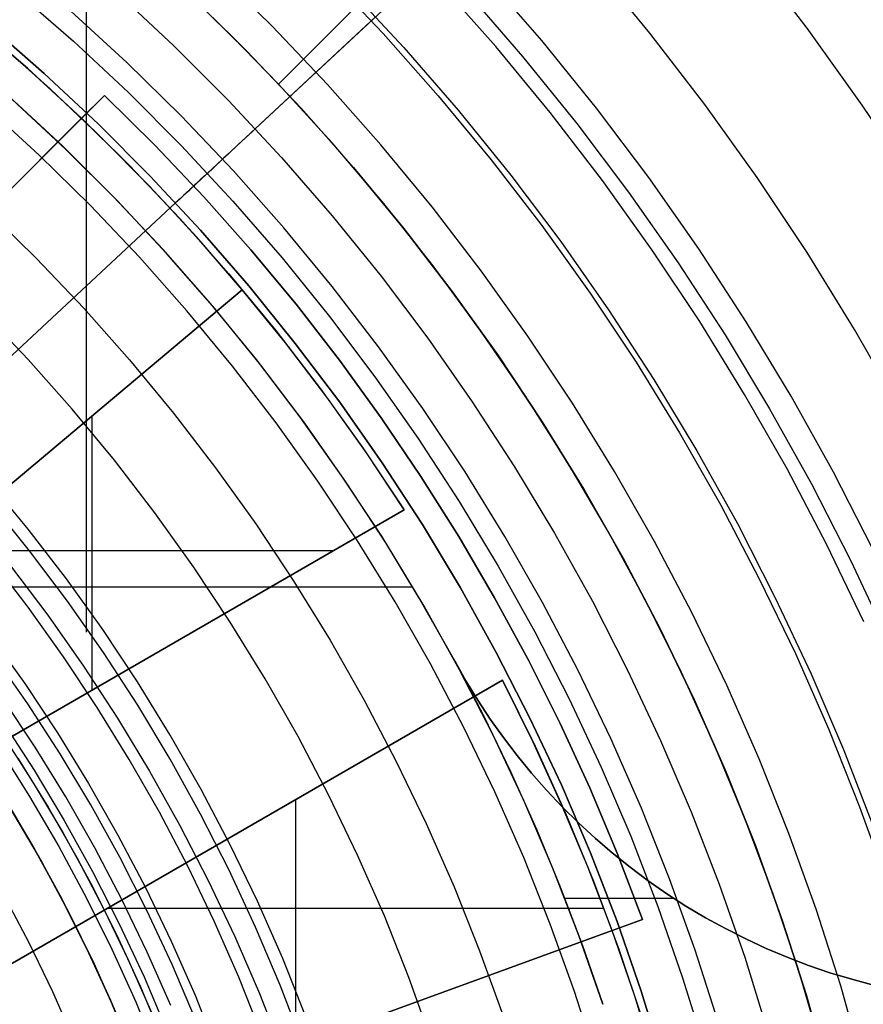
# Model space of a CAD drawing. Header units: millimetres. Extents: x 8926 to 10090, y -5004 to -3986.
# Tile 217 of 256: x 9528 to 9541, y -4344 to -4328. Entities that reach past the tile are written whole.
import ezdxf

# ---------------------------------------------------------------- set-up
doc = ezdxf.new("R2010")
doc.units = ezdxf.units.MM
for name, color, linetype in [('1', 7, 'Continuous'), ('COLOR EXT', 7, 'Continuous'), ('luz', 7, 'Continuous'), ('PLASTICO NEGRO', 7, 'Continuous')]:
    doc.layers.add(name, color=color, linetype=linetype)
doc.layers.add('BLANCO METALICO', color=7, linetype='Continuous', true_color=0xededed)

msp = doc.modelspace()

# ---------------------------------------------------------------- linework, layer by layer
at = {"layer": '1', "color": 250, "true_color": 0x111111}
for p, q in [((9529.32, -4316.852, 98.631), (9529.32, -4337.828, 98.631)), ((9528.457, -4336.589, 98.631), (9527.853, -4335.844, 98.631)), ((9529.034, -4337.355, 98.631), (9528.457, -4336.589, 98.631)), ((9528.167, -4336.815, 45.792), (9528.736, -4337.572, 45.792)), ((9529.584, -4338.141, 98.631), (9529.034, -4337.355, 98.631)), ((9528.736, -4337.572, 45.792), (9529.279, -4338.347, 45.792)), ((9528.427, -4338.921, 46.044), (9527.905, -4338.175, 46.044)), ((9530.106, -4338.945, 98.631), (9529.584, -4338.141, 98.631)), ((9529.279, -4338.347, 45.792), (9529.796, -4339.14, 45.792)), ((9528.923, -4339.684, 46.044), (9528.427, -4338.921, 46.044)), ((9530.6, -4339.767, 98.631), (9530.106, -4338.945, 98.631)), ((9529.796, -4339.14, 45.792), (9530.286, -4339.95, 45.792)), ((9528.038, -4339.184, 98.19), (9528.524, -4339.933, 98.19)), ((9529.392, -4340.465, 46.044), (9528.923, -4339.684, 46.044)), ((9531.065, -4340.606, 98.631), (9530.6, -4339.767, 98.631)), ((9528.524, -4339.933, 98.19), (9528.985, -4340.7, 98.19)), ((9530.286, -4339.95, 45.792), (9530.748, -4340.776, 45.792)), ((9529.833, -4341.261, 46.044), (9529.392, -4340.465, 46.044)), ((9531.5, -4341.461, 98.631), (9531.065, -4340.606, 98.631)), ((9528.985, -4340.7, 98.19), (9529.418, -4341.482, 98.19)), ((9530.748, -4340.776, 45.792), (9531.182, -4341.618, 45.792)), ((9530.246, -4342.072, 46.044), (9529.833, -4341.261, 46.044)), ((9529.418, -4341.482, 98.19), (9529.824, -4342.278, 98.19)), ((9531.905, -4342.33, 98.631), (9531.5, -4341.461, 98.631)), ((9531.182, -4341.618, 45.792), (9531.588, -4342.473, 45.792)), ((9530.631, -4342.897, 46.044), (9530.246, -4342.072, 46.044)), ((9529.824, -4342.278, 98.19), (9530.202, -4343.088, 98.19)), ((9532.28, -4343.213, 98.631), (9531.905, -4342.33, 98.631)), ((9531.588, -4342.473, 45.792), (9531.964, -4343.342, 45.792)), ((9530.987, -4343.735, 46.044), (9530.631, -4342.897, 46.044)), ((9530.202, -4343.088, 98.19), (9530.551, -4343.911, 98.19)), ((9532.624, -4344.108, 98.631), (9532.28, -4343.213, 98.631)), ((9531.964, -4343.342, 45.792), (9532.31, -4344.223, 45.792))]:
    msp.add_line(p, q, dxfattribs=at)
at = {"layer": 'BLANCO METALICO'}
for p, q in [((9528.957, -4330.412, 236.532), (9528.149, -4329.664, 236.532)), ((9529.006, -4330.46, 242.532), (9528.192, -4329.703, 242.532)), ((9529.739, -4331.189, 236.532), (9528.957, -4330.412, 236.532)), ((9529.793, -4331.245, 242.532), (9529.006, -4330.46, 242.532)), ((9530.494, -4331.991, 236.532), (9529.739, -4331.189, 236.532)), ((9530.552, -4332.056, 242.532), (9529.793, -4331.245, 242.532)), ((9531.22, -4332.82, 236.532), (9530.494, -4331.991, 236.532)), ((9531.282, -4332.894, 242.532), (9530.552, -4332.056, 242.532)), ((9531.918, -4333.672, 236.532), (9531.22, -4332.82, 236.532)), ((9531.983, -4333.756, 242.532), (9531.282, -4332.894, 242.532)), ((9532.586, -4334.549, 236.532), (9531.918, -4333.672, 236.532)), ((9532.654, -4334.642, 242.532), (9531.983, -4333.756, 242.532)), ((9533.223, -4335.447, 236.532), (9532.586, -4334.549, 236.532)), ((9533.293, -4335.551, 242.532), (9532.654, -4334.642, 242.532)), ((9533.829, -4336.367, 236.532), (9533.223, -4335.447, 236.532)), ((9533.901, -4336.482, 242.532), (9533.293, -4335.551, 242.532)), ((9534.403, -4337.308, 236.532), (9533.829, -4336.367, 236.532)), ((9534.476, -4337.433, 242.532), (9533.901, -4336.482, 242.532)), ((9525.704, -4337.14, 242.532), (9534.304, -4337.14, 242.532)), ((9534.944, -4338.267, 236.532), (9534.403, -4337.308, 236.532)), ((9535.017, -4338.404, 242.532), (9534.476, -4337.433, 242.532)), ((9535.115, -4338.569, 239.532), (9534.944, -4338.267, 239.532)), ((9534.944, -4338.267, 239.532), (9534.944, -4338.267, 242.032)), ((9534.944, -4338.267, 242.032), (9535.115, -4338.569, 242.032)), ((9534.944, -4338.267, 236.532), (9534.944, -4338.267, 239.532)), ((9534.944, -4338.267, 242.032), (9535.385, -4339.111, 242.032)), ((9535.114, -4338.569, 236.532), (9534.944, -4338.267, 236.532)), ((9535.115, -4338.569, 240.782), (9534.944, -4338.267, 240.782)), ((9534.944, -4338.267, 238.032), (9535.115, -4338.569, 238.032)), ((9535.524, -4339.392, 242.532), (9535.017, -4338.404, 242.532)), ((9535.295, -4338.865, 236.532), (9535.114, -4338.569, 236.532)), ((9535.295, -4338.865, 239.532), (9535.115, -4338.569, 239.532)), ((9535.115, -4338.569, 242.032), (9535.295, -4338.865, 242.032)), ((9535.295, -4338.865, 240.782), (9535.115, -4338.569, 240.782)), ((9535.115, -4338.569, 238.032), (9535.295, -4338.865, 238.032)), ((9535.486, -4339.154, 239.532), (9535.295, -4338.865, 239.532)), ((9535.295, -4338.865, 242.032), (9535.486, -4339.154, 242.032)), ((9535.486, -4339.154, 236.532), (9535.295, -4338.865, 236.532)), ((9535.486, -4339.154, 240.782), (9535.295, -4338.865, 240.782)), ((9535.295, -4338.865, 238.032), (9535.486, -4339.154, 238.032)), ((9535.385, -4339.111, 242.032), (9535.801, -4339.967, 242.032)), ((9535.687, -4339.437, 239.532), (9535.486, -4339.154, 239.532)), ((9535.486, -4339.154, 242.032), (9535.687, -4339.437, 242.032)), ((9535.687, -4339.437, 236.532), (9535.486, -4339.154, 236.532)), ((9535.687, -4339.437, 240.782), (9535.486, -4339.154, 240.782)), ((9535.486, -4339.154, 238.032), (9535.687, -4339.437, 238.032)), ((9528.038, -4339.384, 219.116), (9528.513, -4340.125, 219.116)), ((9535.997, -4340.398, 242.532), (9535.524, -4339.392, 242.532)), ((9535.897, -4339.712, 239.532), (9535.687, -4339.437, 239.532)), ((9535.687, -4339.437, 242.032), (9535.897, -4339.712, 242.032)), ((9535.897, -4339.712, 236.532), (9535.687, -4339.437, 236.532)), ((9535.897, -4339.712, 240.782), (9535.687, -4339.437, 240.782)), ((9535.687, -4339.437, 238.032), (9535.897, -4339.712, 238.032)), ((9527.984, -4339.589, 247.363), (9528.456, -4340.335, 247.363)), ((9536.117, -4339.98, 239.532), (9535.897, -4339.712, 239.532)), ((9535.897, -4339.712, 242.032), (9536.117, -4339.98, 242.032)), ((9536.117, -4339.98, 236.532), (9535.897, -4339.712, 236.532)), ((9536.117, -4339.98, 240.782), (9535.897, -4339.712, 240.782)), ((9535.897, -4339.712, 238.032), (9536.117, -4339.98, 238.032)), ((9535.801, -4339.967, 242.032), (9536.19, -4340.836, 242.032)), ((9536.346, -4340.24, 239.532), (9536.117, -4339.98, 239.532)), ((9536.117, -4339.98, 242.032), (9536.346, -4340.24, 242.032)), ((9536.346, -4340.241, 236.532), (9536.117, -4339.98, 236.532)), ((9536.346, -4340.24, 240.782), (9536.117, -4339.98, 240.782)), ((9536.117, -4339.98, 238.032), (9536.346, -4340.24, 238.032)), ((9528.513, -4340.125, 219.116), (9528.962, -4340.883, 219.116)), ((9528.456, -4340.335, 247.363), (9528.902, -4341.097, 247.363)), ((9536.584, -4340.493, 239.532), (9536.346, -4340.24, 239.532)), ((9536.346, -4340.24, 242.032), (9536.584, -4340.493, 242.032)), ((9536.584, -4340.493, 240.782), (9536.346, -4340.24, 240.782)), ((9536.346, -4340.24, 238.032), (9536.584, -4340.493, 238.032)), ((9536.584, -4340.493, 236.532), (9536.346, -4340.241, 236.532)), ((9528.527, -4341.13, 219.916), (9528.087, -4340.388, 219.916)), ((9528.087, -4340.388, 219.616), (9528.527, -4341.13, 219.616)), ((9528.591, -4341.242, 251.51), (9528.151, -4340.491, 251.51)), ((9536.435, -4341.42, 242.532), (9535.997, -4340.398, 242.532)), ((9536.83, -4340.736, 239.532), (9536.584, -4340.493, 239.532)), ((9536.584, -4340.493, 242.032), (9536.83, -4340.736, 242.032)), ((9536.83, -4340.736, 236.532), (9536.584, -4340.493, 236.532)), ((9536.83, -4340.736, 240.782), (9536.584, -4340.493, 240.782)), ((9536.584, -4340.493, 238.032), (9536.83, -4340.736, 238.032)), ((9528.218, -4340.602, 242.532), (9528.65, -4341.348, 242.532)), ((9537.085, -4340.971, 239.532), (9536.83, -4340.736, 239.532)), ((9536.83, -4340.736, 242.032), (9537.085, -4340.971, 242.032)), ((9537.085, -4340.971, 236.532), (9536.83, -4340.736, 236.532)), ((9537.085, -4340.971, 240.782), (9536.83, -4340.736, 240.782)), ((9536.83, -4340.736, 238.032), (9537.085, -4340.971, 238.032)), ((9528.962, -4340.883, 219.116), (9529.384, -4341.655, 219.116)), ((9536.19, -4340.836, 242.032), (9536.554, -4341.716, 242.032)), ((9537.347, -4341.197, 239.532), (9537.085, -4340.971, 239.532)), ((9537.085, -4340.971, 242.032), (9537.347, -4341.197, 242.032)), ((9537.348, -4341.197, 236.532), (9537.085, -4340.971, 236.532)), ((9537.347, -4341.197, 240.782), (9537.085, -4340.971, 240.782)), ((9537.085, -4340.971, 238.032), (9537.348, -4341.197, 238.032)), ((9528.941, -4341.887, 219.916), (9528.527, -4341.13, 219.916)), ((9528.527, -4341.13, 219.616), (9528.941, -4341.887, 219.616)), ((9528.902, -4341.097, 247.363), (9529.32, -4341.875, 247.363)), ((9529.005, -4342.008, 251.51), (9528.591, -4341.242, 251.51)), ((9537.618, -4341.414, 239.532), (9537.347, -4341.197, 239.532)), ((9537.347, -4341.197, 242.032), (9537.618, -4341.414, 242.032)), ((9537.618, -4341.414, 240.782), (9537.347, -4341.197, 240.782)), ((9537.618, -4341.414, 236.532), (9537.348, -4341.197, 236.532)), ((9537.348, -4341.197, 238.032), (9537.618, -4341.414, 238.032)), ((9528.65, -4341.348, 242.532), (9529.055, -4342.107, 242.532)), ((9536.837, -4342.456, 242.532), (9536.435, -4341.42, 242.532)), ((9537.896, -4341.621, 239.532), (9537.618, -4341.414, 239.532)), ((9537.618, -4341.414, 242.032), (9537.896, -4341.621, 242.032)), ((9537.896, -4341.622, 236.532), (9537.618, -4341.414, 236.532)), ((9537.896, -4341.621, 240.782), (9537.618, -4341.414, 240.782)), ((9537.618, -4341.414, 238.032), (9537.896, -4341.621, 238.032)), ((9529.384, -4341.655, 219.116), (9529.78, -4342.441, 219.116)), ((9536.554, -4341.716, 242.032), (9536.892, -4342.606, 242.032)), ((9538.18, -4341.819, 239.532), (9537.896, -4341.621, 239.532)), ((9537.896, -4341.621, 242.032), (9538.18, -4341.819, 242.032)), ((9538.18, -4341.819, 240.782), (9537.896, -4341.621, 240.782)), ((9537.896, -4341.621, 238.032), (9538.18, -4341.819, 238.032)), ((9538.18, -4341.819, 236.532), (9537.896, -4341.622, 236.532)), ((9529.32, -4341.875, 247.363), (9529.712, -4342.666, 247.363)), ((9538.472, -4342.007, 239.532), (9538.18, -4341.819, 239.532)), ((9538.18, -4341.819, 242.032), (9538.472, -4342.007, 242.032)), ((9538.472, -4342.007, 236.532), (9538.18, -4341.819, 236.532)), ((9538.472, -4342.007, 240.782), (9538.18, -4341.819, 240.782)), ((9538.18, -4341.819, 238.032), (9538.472, -4342.007, 238.032)), ((9529.329, -4342.658, 219.916), (9528.941, -4341.887, 219.916)), ((9528.941, -4341.887, 219.616), (9529.329, -4342.658, 219.616)), ((9529.391, -4342.788, 251.51), (9529.005, -4342.008, 251.51)), ((9536.621, -4341.886, 242.032), (9538.282, -4341.886, 242.032)), ((9538.769, -4342.184, 239.532), (9538.472, -4342.007, 239.532)), ((9538.472, -4342.007, 242.032), (9538.769, -4342.184, 242.032)), ((9538.77, -4342.184, 236.532), (9538.472, -4342.007, 236.532)), ((9538.769, -4342.184, 240.782), (9538.472, -4342.007, 240.782)), ((9538.472, -4342.007, 238.032), (9538.77, -4342.184, 238.032)), ((9529.055, -4342.107, 242.532), (9529.435, -4342.88, 242.532)), ((9538.62, -4342.097, 239.532), (9538.62, -4342.097, 242.032)), ((9538.62, -4342.097, 239.532), (9538.62, -4342.097, 236.532)), ((9539.073, -4342.351, 239.532), (9538.769, -4342.184, 239.532)), ((9538.769, -4342.184, 242.032), (9539.073, -4342.351, 242.032)), ((9539.073, -4342.351, 240.782), (9538.769, -4342.184, 240.782)), ((9539.073, -4342.351, 236.532), (9538.77, -4342.184, 236.532)), ((9538.77, -4342.184, 238.032), (9539.073, -4342.351, 238.032)), ((9529.78, -4342.441, 219.116), (9530.148, -4343.241, 219.116)), ((9537.202, -4343.505, 242.532), (9536.837, -4342.456, 242.532)), ((9539.383, -4342.507, 239.532), (9539.073, -4342.351, 239.532)), ((9539.073, -4342.351, 242.032), (9539.383, -4342.507, 242.032)), ((9539.383, -4342.507, 236.532), (9539.073, -4342.351, 236.532)), ((9539.383, -4342.507, 240.782), (9539.073, -4342.351, 240.782)), ((9539.073, -4342.351, 238.032), (9539.383, -4342.507, 238.032)), ((9536.892, -4342.606, 242.032), (9537.202, -4343.505, 242.032)), ((9539.697, -4342.653, 239.532), (9539.383, -4342.507, 239.532)), ((9539.383, -4342.507, 242.032), (9539.697, -4342.653, 242.032)), ((9539.697, -4342.653, 236.532), (9539.383, -4342.507, 236.532)), ((9539.697, -4342.653, 240.782), (9539.383, -4342.507, 240.782)), ((9539.383, -4342.507, 238.032), (9539.697, -4342.653, 238.032)), ((9529.69, -4343.442, 219.916), (9529.329, -4342.658, 219.916)), ((9529.329, -4342.658, 219.616), (9529.69, -4343.442, 219.616)), ((9529.712, -4342.666, 247.363), (9530.075, -4343.47, 247.363)), ((9540.016, -4342.787, 239.532), (9539.697, -4342.653, 239.532)), ((9539.697, -4342.653, 242.032), (9540.016, -4342.787, 242.032)), ((9540.017, -4342.787, 236.532), (9539.697, -4342.653, 236.532)), ((9540.016, -4342.787, 240.782), (9539.697, -4342.653, 240.782)), ((9539.697, -4342.653, 238.032), (9540.017, -4342.787, 238.032)), ((9529.751, -4343.581, 251.51), (9529.391, -4342.788, 251.51)), ((9529.435, -4342.88, 242.532), (9529.787, -4343.666, 242.532)), ((9540.34, -4342.911, 239.532), (9540.016, -4342.787, 239.532)), ((9540.016, -4342.787, 242.032), (9540.34, -4342.911, 242.032)), ((9540.34, -4342.911, 240.782), (9540.016, -4342.787, 240.782)), ((9540.341, -4342.911, 236.532), (9540.017, -4342.787, 236.532)), ((9540.017, -4342.787, 238.032), (9540.34, -4342.911, 238.032)), ((9540.668, -4343.023, 239.532), (9540.34, -4342.911, 239.532)), ((9540.34, -4342.911, 242.032), (9540.668, -4343.023, 242.032)), ((9540.668, -4343.023, 240.782), (9540.34, -4342.911, 240.782)), ((9540.34, -4342.911, 238.032), (9540.668, -4343.023, 238.032)), ((9540.669, -4343.023, 236.532), (9540.341, -4342.911, 236.532)), ((9541, -4343.123, 239.532), (9540.668, -4343.023, 239.532)), ((9540.668, -4343.023, 242.032), (9541, -4343.123, 242.032)), ((9541, -4343.123, 240.782), (9540.668, -4343.023, 240.782)), ((9540.668, -4343.023, 238.032), (9541, -4343.123, 238.032)), ((9541, -4343.123, 236.532), (9540.669, -4343.023, 236.532)), ((9541.335, -4343.212, 239.532), (9541, -4343.123, 239.532)), ((9541, -4343.123, 242.032), (9541.335, -4343.212, 242.032)), ((9541.335, -4343.212, 236.532), (9541, -4343.123, 236.532)), ((9541.335, -4343.212, 240.782), (9541, -4343.123, 240.782)), ((9541, -4343.123, 238.032), (9541.335, -4343.212, 238.032)), ((9530.148, -4343.241, 219.116), (9530.488, -4344.053, 219.116)), ((9530.024, -4344.238, 219.916), (9529.69, -4343.442, 219.916)), ((9529.69, -4343.442, 219.616), (9530.024, -4344.238, 219.616)), ((9530.075, -4343.47, 247.363), (9530.411, -4344.287, 247.363))]:
    msp.add_line(p, q, dxfattribs=at)
at = {"layer": 'BLANCO METALICO', "color": 3, "true_color": 0x00ff00}
for p, q in [((9528.277, -4339.751, 218.114), (9528.739, -4340.5, 218.114)), ((9528.277, -4339.751, 218.114), (9528.739, -4340.5, 218.114)), ((9528.277, -4339.751, 220.968), (9528.739, -4340.5, 220.968)), ((9528.739, -4340.5, 218.114), (9529.175, -4341.265, 218.114)), ((9528.739, -4340.5, 218.114), (9529.175, -4341.265, 218.114)), ((9528.739, -4340.5, 220.968), (9529.175, -4341.265, 220.968)), ((9529.175, -4341.265, 218.114), (9529.584, -4342.044, 218.114)), ((9529.175, -4341.265, 218.114), (9529.584, -4342.044, 218.114)), ((9529.175, -4341.265, 220.968), (9529.584, -4342.044, 220.968)), ((9529.584, -4342.044, 218.114), (9529.966, -4342.837, 218.114)), ((9529.584, -4342.044, 218.114), (9529.966, -4342.837, 218.114)), ((9529.584, -4342.044, 220.968), (9529.966, -4342.837, 220.968)), ((9529.966, -4342.837, 218.114), (9530.321, -4343.643, 218.114)), ((9529.966, -4342.837, 218.114), (9530.321, -4343.643, 218.114)), ((9529.966, -4342.837, 220.968), (9530.321, -4343.643, 220.968))]:
    msp.add_line(p, q, dxfattribs=at)
at = {"layer": 'COLOR EXT', "color": 30, "true_color": 0xff8d00}
for p, q in [((9559.126, -4302.598, 21.262), (9532.255, -4329.469, 21.262)), ((9532.255, -4329.469, 25.262), (9559.126, -4302.598, 25.262)), ((9559.126, -4302.598, 23.262), (9532.255, -4329.469, 23.262)), ((9531.559, -4328.752, 25.262), (9530.841, -4328.055, 25.262)), ((9530.905, -4328.115, 29.562), (9531.767, -4328.962, 29.562)), ((9531.767, -4328.962, 25.412), (9530.905, -4328.115, 25.412)), ((9527.502, -4328.438, 29.562), (9528.354, -4329.167, 29.562)), ((9528.422, -4329.228, 19.162), (9527.568, -4328.493, 19.162)), ((9532.255, -4329.469, 25.262), (9531.559, -4328.752, 25.262)), ((9528.771, -4329.543, 24.362), (9527.977, -4328.839, 24.362)), ((9531.767, -4328.962, 29.562), (9532.599, -4329.838, 29.562)), ((9532.599, -4329.838, 25.412), (9531.767, -4328.962, 25.412)), ((9528.354, -4329.167, 29.562), (9529.181, -4329.926, 29.562)), ((9529.25, -4329.991, 19.162), (9528.422, -4329.228, 19.162)), ((9529.54, -4330.272, 24.362), (9528.771, -4329.543, 24.362)), ((9533.073, -4330.366, 21.262), (9532.255, -4329.469, 21.262)), ((9532.255, -4329.469, 21.262), (9532.255, -4329.469, 25.262)), ((9529.599, -4329.642, 16.262), (9523.945, -4335.296, 16.262)), ((9529.599, -4329.642, 18.012), (9523.945, -4335.296, 18.012)), ((9529.599, -4329.642, 19.162), (9529.25, -4329.991, 19.162)), ((9529.599, -4329.642, 19.162), (9529.599, -4329.642, 16.262)), ((9530.369, -4330.402, 19.162), (9529.599, -4329.642, 19.162)), ((9529.599, -4329.642, 16.262), (9530.369, -4330.402, 16.262)), ((9529.599, -4329.642, 17.712), (9530.369, -4330.402, 17.712)), ((9532.599, -4329.838, 29.562), (9533.4, -4330.743, 29.562)), ((9533.4, -4330.743, 25.412), (9532.599, -4329.838, 25.412)), ((9523.945, -4335.296, 19.762), (9529.25, -4329.991, 19.762)), ((9529.181, -4329.926, 29.562), (9529.981, -4330.712, 29.562)), ((9529.25, -4329.991, 19.762), (9529.25, -4329.991, 19.162)), ((9529.89, -4330.619, 19.762), (9529.25, -4329.991, 19.762)), ((9530.286, -4331.026, 24.362), (9529.54, -4330.272, 24.362)), ((9531.113, -4331.187, 19.162), (9530.369, -4330.402, 19.162)), ((9530.369, -4330.402, 16.262), (9531.113, -4331.187, 16.262)), ((9530.369, -4330.402, 17.712), (9531.113, -4331.187, 17.712)), ((9533.859, -4331.291, 21.262), (9533.073, -4330.366, 21.262)), ((9530.512, -4331.265, 19.762), (9529.89, -4330.619, 19.762)), ((9529.981, -4330.712, 29.562), (9530.754, -4331.525, 29.562)), ((9533.4, -4330.743, 29.562), (9534.169, -4331.674, 29.562)), ((9534.169, -4331.674, 25.412), (9533.4, -4330.743, 25.412)), ((9531.007, -4331.804, 24.362), (9530.286, -4331.026, 24.362)), ((9531.831, -4331.996, 19.162), (9531.113, -4331.187, 19.162)), ((9531.113, -4331.187, 16.262), (9531.831, -4331.996, 16.262)), ((9531.113, -4331.187, 17.712), (9531.831, -4331.996, 17.712)), ((9531.116, -4331.927, 19.762), (9530.512, -4331.265, 19.762)), ((9534.613, -4332.243, 21.262), (9533.859, -4331.291, 21.262)), ((9530.754, -4331.525, 29.562), (9531.498, -4332.365, 29.562)), ((9531.702, -4332.606, 24.362), (9531.007, -4331.804, 24.362)), ((9534.169, -4331.674, 29.562), (9534.906, -4332.632, 29.562)), ((9534.906, -4332.632, 25.412), (9534.169, -4331.674, 25.412)), ((9531.702, -4332.606, 19.762), (9531.116, -4331.927, 19.762)), ((9532.523, -4332.828, 19.162), (9531.831, -4331.996, 19.162)), ((9531.831, -4331.996, 16.262), (9532.523, -4332.828, 16.262)), ((9531.831, -4331.996, 17.712), (9532.523, -4332.828, 17.712)), ((9535.333, -4333.22, 21.262), (9534.613, -4332.243, 21.262)), ((9531.498, -4332.365, 29.562), (9532.212, -4333.23, 29.562)), ((9523.467, -4339.516, 19.762), (9531.702, -4332.606, 19.762)), ((9531.702, -4332.606, 26.562), (9524.654, -4338.519, 26.562)), ((9531.702, -4332.606, 26.562), (9531.702, -4332.606, 19.762)), ((9532.359, -4333.415, 26.562), (9531.702, -4332.606, 26.562)), ((9534.906, -4332.632, 29.562), (9535.61, -4333.614, 29.562)), ((9535.61, -4333.614, 25.412), (9534.906, -4332.632, 25.412)), ((9533.187, -4333.682, 19.162), (9532.523, -4332.828, 19.162)), ((9532.523, -4332.828, 16.262), (9533.187, -4333.682, 16.262)), ((9532.523, -4332.828, 17.712), (9533.187, -4333.682, 17.712)), ((9532.212, -4333.23, 29.562), (9532.897, -4334.119, 29.562)), ((9536.019, -4334.221, 21.262), (9535.333, -4333.22, 21.262)), ((9532.99, -4334.245, 26.562), (9532.359, -4333.415, 26.562)), ((9535.61, -4333.614, 29.562), (9536.279, -4334.62, 29.562)), ((9536.279, -4334.62, 25.412), (9535.61, -4333.614, 25.412)), ((9533.822, -4334.558, 19.162), (9533.187, -4333.682, 19.162)), ((9533.187, -4333.682, 16.262), (9533.822, -4334.558, 16.262)), ((9533.187, -4333.682, 17.712), (9533.822, -4334.558, 17.712)), ((9532.897, -4334.119, 29.562), (9533.55, -4335.031, 29.562)), ((9536.67, -4335.246, 21.262), (9536.019, -4334.221, 21.262)), ((9533.595, -4335.096, 26.562), (9532.99, -4334.245, 26.562)), ((9529.413, -4338.712, 26.562), (9529.413, -4334.526, 26.562)), ((9534.428, -4335.454, 19.162), (9533.822, -4334.558, 19.162)), ((9533.822, -4334.558, 16.262), (9534.428, -4335.454, 16.262)), ((9533.822, -4334.558, 17.712), (9534.428, -4335.454, 17.712)), ((9536.279, -4334.62, 29.562), (9536.913, -4335.649, 29.562)), ((9536.913, -4335.649, 25.412), (9536.279, -4334.62, 25.412)), ((9533.55, -4335.031, 29.562), (9534.171, -4335.965, 29.562)), ((9534.171, -4335.965, 26.562), (9533.595, -4335.096, 26.562)), ((9537.285, -4336.292, 21.262), (9536.67, -4335.246, 21.262)), ((9535.005, -4336.369, 19.162), (9534.428, -4335.454, 19.162)), ((9534.428, -4335.454, 16.262), (9535.005, -4336.369, 16.262)), ((9534.428, -4335.454, 17.712), (9535.005, -4336.369, 17.712)), ((9536.913, -4335.649, 29.562), (9537.511, -4336.698, 29.562)), ((9537.511, -4336.698, 25.412), (9536.913, -4335.649, 25.412)), ((9526.192, -4340.571, 26.562), (9534.171, -4335.965, 26.562)), ((9534.171, -4335.965, 29.562), (9526.192, -4340.571, 29.562)), ((9534.171, -4335.965, 28.062), (9526.192, -4340.571, 28.062)), ((9534.171, -4335.965, 29.562), (9534.171, -4335.965, 26.562)), ((9537.863, -4337.359, 21.262), (9537.285, -4336.292, 21.262)), ((9535.551, -4337.303, 19.162), (9535.005, -4336.369, 19.162)), ((9535.005, -4336.369, 16.262), (9535.551, -4337.303, 16.262)), ((9535.005, -4336.369, 17.712), (9535.551, -4337.303, 17.712)), ((9533.09, -4336.589, 26.562), (9526.955, -4336.589, 26.562)), ((9537.511, -4336.698, 29.562), (9538.072, -4337.768, 29.562)), ((9538.072, -4337.768, 25.412), (9537.511, -4336.698, 25.412)), ((9536.067, -4338.254, 19.162), (9535.551, -4337.303, 19.162)), ((9535.551, -4337.303, 16.262), (9536.067, -4338.254, 16.262)), ((9535.551, -4337.303, 17.712), (9536.067, -4338.254, 17.712)), ((9538.404, -4338.446, 21.262), (9537.863, -4337.359, 21.262)), ((9538.072, -4337.768, 29.562), (9538.597, -4338.857, 29.562)), ((9538.597, -4338.857, 25.412), (9538.072, -4337.768, 25.412)), ((9530.181, -4338.268, 26.562), (9530.181, -4338.268, 29.562)), ((9536.551, -4339.221, 19.162), (9536.067, -4338.254, 19.162)), ((9536.067, -4338.254, 16.262), (9536.551, -4339.221, 16.262)), ((9536.067, -4338.254, 17.712), (9536.551, -4339.221, 17.712)), ((9527.692, -4343.169, 29.562), (9535.671, -4338.563, 29.562)), ((9535.671, -4338.563, 26.562), (9527.692, -4343.169, 26.562)), ((9527.692, -4343.169, 28.062), (9535.671, -4338.563, 28.062)), ((9535.671, -4338.563, 29.562), (9536.169, -4339.568, 29.562)), ((9535.671, -4338.563, 26.562), (9535.671, -4338.563, 29.562)), ((9536.135, -4339.496, 26.562), (9535.671, -4338.563, 26.562)), ((9538.907, -4339.551, 21.262), (9538.404, -4338.446, 21.262)), ((9538.597, -4338.857, 29.562), (9539.083, -4339.963, 29.562)), ((9539.083, -4339.963, 25.412), (9538.597, -4338.857, 25.412)), ((9537.003, -4340.204, 19.162), (9536.551, -4339.221, 19.162)), ((9536.551, -4339.221, 16.262), (9537.003, -4340.204, 16.262)), ((9536.551, -4339.221, 17.712), (9537.003, -4340.204, 17.712)), ((9536.569, -4340.445, 26.562), (9536.135, -4339.496, 26.562)), ((9536.169, -4339.568, 29.562), (9536.633, -4340.589, 29.562)), ((9539.371, -4340.672, 21.262), (9538.907, -4339.551, 21.262)), ((9539.083, -4339.963, 29.562), (9539.531, -4341.085, 29.562)), ((9539.531, -4341.085, 25.412), (9539.083, -4339.963, 25.412)), ((9537.422, -4341.201, 19.162), (9537.003, -4340.204, 19.162)), ((9537.003, -4340.204, 16.262), (9537.422, -4341.201, 16.262)), ((9537.003, -4340.204, 17.712), (9537.422, -4341.201, 17.712)), ((9532.519, -4344.137, 26.562), (9532.519, -4340.383, 26.562)), ((9536.973, -4341.406, 26.562), (9536.569, -4340.445, 26.562)), ((9536.633, -4340.589, 29.562), (9537.06, -4341.626, 29.562)), ((9539.796, -4341.809, 21.262), (9539.371, -4340.672, 21.262)), ((9531.681, -4340.866, 26.562), (9531.681, -4340.866, 29.562)), ((9539.531, -4341.085, 29.562), (9539.94, -4342.222, 29.562)), ((9539.94, -4342.222, 25.412), (9539.531, -4341.085, 25.412)), ((9537.809, -4342.212, 19.162), (9537.422, -4341.201, 19.162)), ((9537.422, -4341.201, 16.262), (9537.809, -4342.212, 16.262)), ((9537.422, -4341.201, 17.712), (9537.809, -4342.212, 17.712)), ((9537.345, -4342.381, 26.562), (9536.973, -4341.406, 26.562)), ((9537.06, -4341.626, 29.562), (9537.452, -4342.678, 29.562)), ((9540.182, -4342.96, 21.262), (9539.796, -4341.809, 21.262)), ((9537.221, -4342.045, 26.562), (9529.64, -4342.045, 26.562)), ((9537.809, -4342.212, 16.262), (9530.298, -4344.946, 16.262)), ((9537.345, -4342.381, 19.162), (9537.809, -4342.212, 19.162)), ((9537.809, -4342.212, 19.162), (9537.809, -4342.212, 16.262)), ((9539.94, -4342.222, 29.562), (9540.309, -4343.372, 29.562)), ((9540.309, -4343.372, 25.412), (9539.94, -4342.222, 25.412)), ((9537.345, -4342.381, 24.912), (9527.244, -4346.057, 24.912)), ((9528.7, -4345.527, 26.562), (9537.345, -4342.381, 26.562)), ((9537.345, -4342.381, 26.562), (9537.345, -4342.381, 19.162)), ((9537.691, -4343.382, 19.162), (9537.345, -4342.381, 19.162)), ((9537.691, -4343.382, 24.362), (9537.345, -4342.381, 24.362)), ((9537.452, -4342.678, 29.562), (9537.807, -4343.742, 29.562)), ((9540.527, -4344.124, 21.262), (9540.182, -4342.96, 21.262)), ((9538.005, -4344.394, 19.162), (9537.691, -4343.382, 19.162)), ((9538.005, -4344.394, 24.362), (9537.691, -4343.382, 24.362)), ((9540.309, -4343.372, 29.562), (9540.639, -4344.535, 29.562)), ((9540.639, -4344.535, 25.412), (9540.309, -4343.372, 25.412))]:
    msp.add_line(p, q, dxfattribs=at)
at = {"layer": 'luz', "color": 7, "true_color": 0xffffff}
for p, q in [((9540.323, -4328.618, -24.18), (9539.444, -4327.476, -24.18)), ((9532.157, -4328.588, -22.669), (9531.282, -4327.727, -22.669)), ((9537.922, -4328.69, -23.117), (9537.047, -4327.631, -23.117)), ((9532.979, -4327.779, -22.362), (9533.851, -4328.698, -22.362)), ((9535.568, -4328.897, -22.054), (9534.701, -4327.919, -22.054)), ((9529.941, -4329.139, -21.606), (9529.086, -4328.355, -21.606)), ((9533.002, -4329.477, -22.669), (9532.157, -4328.588, -22.669)), ((9541.162, -4329.79, -24.18), (9540.323, -4328.618, -24.18)), ((9533.851, -4328.698, -22.362), (9534.692, -4329.646, -22.362)), ((9538.76, -4329.779, -23.117), (9537.922, -4328.69, -23.117)), ((9536.4, -4329.904, -22.054), (9535.568, -4328.897, -22.054)), ((9530.768, -4329.952, -21.606), (9529.941, -4329.139, -21.606)), ((9533.816, -4330.396, -22.669), (9533.002, -4329.477, -22.669)), ((9534.692, -4329.646, -22.362), (9535.499, -4330.623, -22.362)), ((9528.6, -4330.551, -20.543), (9527.795, -4329.813, -20.543)), ((9539.56, -4330.896, -23.117), (9538.76, -4329.779, -23.117)), ((9541.961, -4330.99, -24.18), (9541.162, -4329.79, -24.18)), ((9531.567, -4330.794, -21.606), (9530.768, -4329.952, -21.606)), ((9537.197, -4330.94, -22.054), (9536.4, -4329.904, -22.054)), ((9534.597, -4331.342, -22.669), (9533.816, -4330.396, -22.669)), ((9529.38, -4331.317, -20.543), (9528.6, -4330.551, -20.543)), ((9535.499, -4330.623, -22.362), (9536.271, -4331.627, -22.362)), ((9532.336, -4331.662, -21.606), (9531.567, -4330.794, -21.606)), ((9540.321, -4332.04, -23.117), (9539.56, -4330.896, -23.117)), ((9537.958, -4332.002, -22.054), (9537.197, -4330.94, -22.054)), ((9530.132, -4332.11, -20.543), (9529.38, -4331.317, -20.543)), ((9535.346, -4332.315, -22.669), (9534.597, -4331.342, -22.669)), ((9527.806, -4331.387, -20.851), (9528.557, -4332.125, -20.851)), ((9533.075, -4332.556, -21.606), (9532.336, -4331.662, -21.606)), ((9536.271, -4331.627, -22.362), (9537.009, -4332.657, -22.362)), ((9530.857, -4332.928, -20.543), (9530.132, -4332.11, -20.543)), ((9538.681, -4333.09, -22.054), (9537.958, -4332.002, -22.054)), ((9541.042, -4333.21, -23.117), (9540.321, -4332.04, -23.117)), ((9528.557, -4332.125, -20.851), (9529.282, -4332.889, -20.851)), ((9536.06, -4333.312, -22.669), (9535.346, -4332.315, -22.669)), ((9533.782, -4333.475, -21.606), (9533.075, -4332.556, -21.606)), ((9537.009, -4332.657, -22.362), (9537.71, -4333.712, -22.362)), ((9528.433, -4333.668, -21.158), (9527.735, -4332.934, -21.158)), ((9529.282, -4332.889, -20.851), (9529.981, -4333.677, -20.851)), ((9531.553, -4333.77, -20.543), (9530.857, -4332.928, -20.543)), ((9539.367, -4334.203, -22.054), (9538.681, -4333.09, -22.054)), ((9536.74, -4334.334, -22.669), (9536.06, -4333.312, -22.669)), ((9541.722, -4334.404, -23.117), (9541.042, -4333.21, -23.117)), ((9534.458, -4334.418, -21.606), (9533.782, -4333.475, -21.606)), ((9529.105, -4334.427, -21.158), (9528.433, -4333.668, -21.158)), ((9529.981, -4333.677, -20.851), (9530.651, -4334.489, -20.851)), ((9532.219, -4334.636, -20.543), (9531.553, -4333.77, -20.543)), ((9537.71, -4333.712, -22.362), (9538.375, -4334.791, -22.362)), ((9540.014, -4335.338, -22.054), (9539.367, -4334.203, -22.054)), ((9537.383, -4335.379, -22.669), (9536.74, -4334.334, -22.669)), ((9529.75, -4335.208, -21.158), (9529.105, -4334.427, -21.158)), ((9530.651, -4334.489, -20.851), (9531.293, -4335.323, -20.851)), ((9535.1, -4335.384, -21.606), (9534.458, -4334.418, -21.606)), ((9532.855, -4335.524, -20.543), (9532.219, -4334.636, -20.543)), ((9538.375, -4334.791, -22.362), (9539.002, -4335.892, -22.362)), ((9530.368, -4336.011, -21.158), (9529.75, -4335.208, -21.158)), ((9531.293, -4335.323, -20.851), (9531.906, -4336.179, -20.851)), ((9535.708, -4336.372, -21.606), (9535.1, -4335.384, -21.606)), ((9537.991, -4336.445, -22.669), (9537.383, -4335.379, -22.669)), ((9540.621, -4336.495, -22.054), (9540.014, -4335.338, -22.054)), ((9528.434, -4336.257, -20.433), (9527.826, -4335.521, -20.433)), ((9533.46, -4336.434, -20.543), (9532.855, -4335.524, -20.543)), ((9530.957, -4336.834, -21.158), (9530.368, -4336.011, -21.158)), ((9539.002, -4335.892, -22.362), (9539.591, -4337.013, -22.362)), ((9529.017, -4337.014, -20.433), (9528.434, -4336.257, -20.433)), ((9531.906, -4336.179, -20.851), (9532.489, -4337.056, -20.851)), ((9534.034, -4337.364, -20.543), (9533.46, -4336.434, -20.543)), ((9536.283, -4337.379, -21.606), (9535.708, -4336.372, -21.606)), ((9538.561, -4337.531, -22.669), (9537.991, -4336.445, -22.669)), ((9541.188, -4337.673, -22.054), (9540.621, -4336.495, -22.054)), ((9528.433, -4337.447, -20.12), (9527.866, -4336.71, -20.12)), ((9531.519, -4337.678, -21.158), (9530.957, -4336.834, -21.158)), ((9529.573, -4337.79, -20.433), (9529.017, -4337.014, -20.433)), ((9532.489, -4337.056, -20.851), (9533.042, -4337.952, -20.851)), ((9539.591, -4337.013, -22.362), (9540.141, -4338.155, -22.362)), ((9534.574, -4338.314, -20.543), (9534.034, -4337.364, -20.543)), ((9528.974, -4338.203, -20.12), (9528.433, -4337.447, -20.12)), ((9536.822, -4338.406, -21.606), (9536.283, -4337.379, -21.606)), ((9532.05, -4338.54, -21.158), (9531.519, -4337.678, -21.158)), ((9539.094, -4338.637, -22.669), (9538.561, -4337.531, -22.669)), ((9530.101, -4338.585, -20.433), (9529.573, -4337.79, -20.433)), ((9527.854, -4337.877, -20.12), (9528.381, -4338.613, -20.12)), ((9533.042, -4337.952, -20.851), (9533.563, -4338.867, -20.851)), ((9529.489, -4338.977, -20.12), (9528.974, -4338.203, -20.12)), ((9540.141, -4338.155, -22.362), (9540.651, -4339.315, -22.362)), ((9535.082, -4339.281, -20.543), (9534.574, -4338.314, -20.543)), ((9537.325, -4339.452, -21.606), (9536.822, -4338.406, -21.606)), ((9532.552, -4339.421, -21.158), (9532.05, -4338.54, -21.158)), ((9528.381, -4338.613, -20.12), (9528.882, -4339.367, -20.12)), ((9530.603, -4339.398, -20.433), (9530.101, -4338.585, -20.433)), ((9539.588, -4339.76, -22.669), (9539.094, -4338.637, -22.669)), ((9528.542, -4339.584, -20.083), (9528.049, -4338.842, -20.083)), ((9533.563, -4338.867, -20.851), (9534.052, -4339.8, -20.851)), ((9529.977, -4339.769, -20.12), (9529.489, -4338.977, -20.12)), ((9535.556, -4340.266, -20.543), (9535.082, -4339.281, -20.543)), ((9540.651, -4339.315, -22.362), (9541.12, -4340.491, -22.362)), ((9528.882, -4339.367, -20.12), (9529.357, -4340.137, -20.12)), ((9531.075, -4340.228, -20.433), (9530.603, -4339.398, -20.433)), ((9533.022, -4340.318, -21.158), (9532.552, -4339.421, -21.158)), ((9537.792, -4340.513, -21.606), (9537.325, -4339.452, -21.606)), ((9529.01, -4340.343, -20.083), (9528.542, -4339.584, -20.083)), ((9530.437, -4340.577, -20.12), (9529.977, -4339.769, -20.12)), ((9540.042, -4340.9, -22.669), (9539.588, -4339.76, -22.669)), ((9534.052, -4339.8, -20.851), (9534.509, -4340.748, -20.851)), ((9529.357, -4340.137, -20.12), (9529.805, -4340.923, -20.12)), ((9531.519, -4341.074, -20.433), (9531.075, -4340.228, -20.433)), ((9529.451, -4341.117, -20.083), (9529.01, -4340.343, -20.083)), ((9533.462, -4341.23, -21.158), (9533.022, -4340.318, -21.158)), ((9535.996, -4341.266, -20.543), (9535.556, -4340.266, -20.543)), ((9538.222, -4341.591, -21.606), (9537.792, -4340.513, -21.606)), ((9541.12, -4340.491, -22.362), (9541.549, -4341.683, -22.362)), ((9530.87, -4341.4, -20.12), (9530.437, -4340.577, -20.12)), ((9534.509, -4340.748, -20.851), (9534.933, -4341.712, -20.851)), ((9529.805, -4340.923, -20.12), (9530.225, -4341.725, -20.12)), ((9540.458, -4342.055, -22.669), (9540.042, -4340.9, -22.669)), ((9529.865, -4341.906, -20.083), (9529.451, -4341.117, -20.083)), ((9531.933, -4341.934, -20.433), (9531.519, -4341.074, -20.433)), ((9533.87, -4342.158, -21.158), (9533.462, -4341.23, -21.158)), ((9536.401, -4342.281, -20.543), (9535.996, -4341.266, -20.543)), ((9531.273, -4342.238, -20.12), (9530.87, -4341.4, -20.12)), ((9530.225, -4341.725, -20.12), (9530.618, -4342.54, -20.12)), ((9534.933, -4341.712, -20.851), (9535.323, -4342.69, -20.851)), ((9538.614, -4342.682, -21.606), (9538.222, -4341.591, -21.606)), ((9530.252, -4342.709, -20.083), (9529.865, -4341.906, -20.083)), ((9532.318, -4342.808, -20.433), (9531.933, -4341.934, -20.433)), ((9534.245, -4343.099, -21.158), (9533.87, -4342.158, -21.158)), ((9540.833, -4343.223, -22.669), (9540.458, -4342.055, -22.669)), ((9531.647, -4343.09, -20.12), (9531.273, -4342.238, -20.12)), ((9536.771, -4343.309, -20.543), (9536.401, -4342.281, -20.543)), ((9530.618, -4342.54, -20.12), (9530.982, -4343.368, -20.12)), ((9530.61, -4343.524, -20.083), (9530.252, -4342.709, -20.083)), ((9535.323, -4342.69, -20.851), (9535.68, -4343.681, -20.851)), ((9538.969, -4343.786, -21.606), (9538.614, -4342.682, -21.606)), ((9532.672, -4343.695, -20.433), (9532.318, -4342.808, -20.433)), ((9531.992, -4343.953, -20.12), (9531.647, -4343.09, -20.12)), ((9534.588, -4344.052, -21.158), (9534.245, -4343.099, -21.158)), ((9541.167, -4344.404, -22.669), (9540.833, -4343.223, -22.669)), ((9530.982, -4343.368, -20.12), (9531.318, -4344.209, -20.12)), ((9537.105, -4344.35, -20.543), (9536.771, -4343.309, -20.543))]:
    msp.add_line(p, q, dxfattribs=at)
at = {"layer": 'PLASTICO NEGRO', "color": 254, "true_color": 0xcad1ee}
for p, q in [((9531.9, -4330.151, 30.194), (9534.674, -4327.569, 33.562)), ((9536.27, -4328.802, 35.062), (9535.4, -4327.8, 35.062)), ((9528.26, -4328.058, 31.315), (9529.125, -4328.814, 31.315)), ((9533.3, -4327.981, 34.431), (9534.165, -4328.91, 34.431)), ((9535.118, -4328.054, 33.562), (9535.979, -4329.046, 33.562)), ((9529.793, -4328.075, 30.194), (9530.657, -4328.883, 30.194)), ((9531.17, -4330.83, 31.315), (9533.736, -4328.442, 34.431)), ((9528.68, -4329.307, 29.562), (9527.831, -4328.566, 29.562)), ((9527.831, -4328.566, 31.062), (9528.68, -4329.307, 31.062)), ((9527.831, -4328.566, 29.562), (9528.68, -4329.307, 29.562)), ((9529.125, -4328.814, 31.315), (9529.964, -4329.599, 31.315)), ((9537.106, -4329.834, 35.062), (9536.27, -4328.802, 35.062)), ((9530.657, -4328.883, 30.194), (9531.493, -4329.721, 30.194)), ((9534.165, -4328.91, 34.431), (9534.998, -4329.869, 34.431)), ((9535.979, -4329.046, 33.562), (9536.806, -4330.068, 33.562)), ((9529.502, -4330.076, 29.562), (9528.68, -4329.307, 29.562)), ((9528.68, -4329.307, 31.062), (9529.502, -4330.076, 31.062)), ((9528.68, -4329.307, 29.562), (9529.502, -4330.076, 29.562)), ((9529.964, -4329.599, 31.315), (9530.775, -4330.413, 31.315)), ((9531.493, -4329.721, 30.194), (9532.299, -4330.588, 30.194)), ((9534.998, -4329.869, 34.431), (9535.797, -4330.856, 34.431)), ((9537.905, -4330.894, 35.062), (9537.106, -4329.834, 35.062)), ((9530.297, -4330.874, 29.562), (9529.502, -4330.076, 29.562)), ((9529.502, -4330.076, 31.062), (9530.297, -4330.874, 31.062)), ((9529.502, -4330.076, 29.562), (9530.297, -4330.874, 29.562)), ((9531.9, -4330.151, 30.194), (9531.852, -4330.196, 30.137)), ((9536.806, -4330.068, 33.562), (9537.597, -4331.117, 33.562)), ((9531.752, -4330.289, 30.032), (9531.7, -4330.337, 29.982)), ((9531.802, -4330.242, 30.083), (9531.752, -4330.289, 30.032)), ((9531.852, -4330.196, 30.137), (9531.802, -4330.242, 30.083)), ((9530.775, -4330.413, 31.315), (9531.558, -4331.254, 31.315)), ((9531.592, -4330.438, 29.891), (9531.536, -4330.489, 29.85)), ((9531.646, -4330.387, 29.936), (9531.592, -4330.438, 29.891)), ((9531.7, -4330.337, 29.982), (9531.646, -4330.387, 29.936)), ((9531.422, -4330.595, 29.775), (9531.364, -4330.65, 29.741)), ((9531.48, -4330.542, 29.811), (9531.422, -4330.595, 29.775)), ((9531.536, -4330.489, 29.85), (9531.48, -4330.542, 29.811)), ((9532.299, -4330.588, 30.194), (9533.075, -4331.481, 30.194)), ((9531.245, -4330.761, 29.682), (9531.184, -4330.817, 29.657)), ((9531.305, -4330.705, 29.71), (9531.245, -4330.761, 29.682)), ((9531.364, -4330.65, 29.741), (9531.305, -4330.705, 29.71)), ((9531.064, -4331.698, 29.562), (9530.297, -4330.874, 29.562)), ((9530.297, -4330.874, 31.062), (9531.064, -4331.698, 31.062)), ((9530.297, -4330.874, 29.562), (9531.064, -4331.698, 29.562)), ((9531.123, -4330.874, 29.635), (9531.061, -4330.931, 29.616)), ((9531.09, -4330.904, 31.23), (9531.069, -4330.924, 31.211)), ((9531.111, -4330.885, 31.25), (9531.09, -4330.904, 31.23)), ((9531.131, -4330.866, 31.271), (9531.111, -4330.885, 31.25)), ((9531.184, -4330.817, 29.657), (9531.123, -4330.874, 29.635)), ((9531.151, -4330.848, 31.292), (9531.131, -4330.866, 31.271)), ((9531.17, -4330.83, 31.315), (9531.151, -4330.848, 31.292)), ((9535.797, -4330.856, 34.431), (9536.561, -4331.871, 34.431)), ((9538.666, -4331.981, 35.062), (9537.905, -4330.894, 35.062)), ((9530.937, -4331.047, 29.586), (9530.874, -4331.106, 29.576)), ((9530.932, -4331.051, 31.121), (9530.908, -4331.074, 31.11)), ((9530.956, -4331.029, 31.134), (9530.932, -4331.051, 31.121)), ((9530.999, -4330.989, 29.599), (9530.937, -4331.047, 29.586)), ((9530.979, -4331.008, 31.147), (9530.956, -4331.029, 31.134)), ((9531.002, -4330.986, 31.162), (9530.979, -4331.008, 31.147)), ((9531.061, -4330.931, 29.616), (9530.999, -4330.989, 29.599)), ((9531.025, -4330.965, 31.177), (9531.002, -4330.986, 31.162)), ((9531.047, -4330.944, 31.194), (9531.025, -4330.965, 31.177)), ((9531.069, -4330.924, 31.211), (9531.047, -4330.944, 31.194)), ((9530.76, -4331.212, 31.067), (9530.735, -4331.235, 31.065)), ((9530.811, -4331.165, 29.568), (9530.747, -4331.224, 29.564)), ((9530.785, -4331.188, 31.072), (9530.76, -4331.212, 31.067)), ((9530.81, -4331.165, 31.077), (9530.785, -4331.188, 31.072)), ((9530.835, -4331.142, 31.084), (9530.81, -4331.165, 31.077)), ((9530.874, -4331.106, 29.576), (9530.811, -4331.165, 29.568)), ((9530.86, -4331.119, 31.091), (9530.835, -4331.142, 31.084)), ((9530.884, -4331.096, 31.1), (9530.86, -4331.119, 31.091)), ((9530.908, -4331.074, 31.11), (9530.884, -4331.096, 31.1)), ((9537.597, -4331.117, 33.562), (9538.351, -4332.194, 33.562)), ((9530.684, -4331.282, 29.562), (9523.809, -4337.68, 29.562)), ((9530.684, -4331.282, 31.062), (9523.809, -4337.68, 31.062)), ((9530.747, -4331.224, 29.564), (9530.684, -4331.282, 29.562)), ((9530.709, -4331.259, 31.063), (9530.684, -4331.282, 31.062)), ((9530.735, -4331.235, 31.065), (9530.709, -4331.259, 31.063)), ((9531.558, -4331.254, 31.315), (9532.311, -4332.121, 31.315)), ((9533.075, -4331.481, 30.194), (9533.82, -4332.401, 30.194)), ((9531.802, -4332.548, 29.562), (9531.064, -4331.698, 29.562)), ((9531.064, -4331.698, 31.062), (9531.802, -4332.548, 31.062)), ((9531.064, -4331.698, 29.562), (9531.802, -4332.548, 29.562)), ((9536.561, -4331.871, 34.431), (9537.29, -4332.911, 34.431)), ((9532.311, -4332.121, 31.315), (9533.034, -4333.015, 31.315)), ((9539.39, -4333.093, 35.062), (9538.666, -4331.981, 35.062)), ((9538.351, -4332.194, 33.562), (9539.068, -4333.295, 33.562)), ((9533.82, -4332.401, 30.194), (9534.532, -4333.346, 30.194)), ((9532.511, -4333.424, 29.562), (9531.802, -4332.548, 29.562)), ((9531.802, -4332.548, 31.062), (9532.511, -4333.424, 31.062)), ((9531.802, -4332.548, 29.562), (9532.511, -4333.424, 29.562)), ((9533.034, -4333.015, 31.315), (9533.726, -4333.932, 31.315)), ((9537.29, -4332.911, 34.431), (9537.983, -4333.975, 34.431)), ((9540.076, -4334.23, 35.062), (9539.39, -4333.093, 35.062)), ((9539.068, -4333.295, 33.562), (9539.747, -4334.421, 33.562)), ((9533.189, -4334.323, 29.562), (9532.511, -4333.424, 29.562)), ((9532.511, -4333.424, 31.062), (9533.189, -4334.323, 31.062)), ((9532.511, -4333.424, 29.562), (9533.189, -4334.323, 29.562)), ((9534.532, -4333.346, 30.194), (9535.211, -4334.315, 30.194)), ((9533.726, -4333.932, 31.315), (9534.386, -4334.873, 31.315)), ((9537.983, -4333.975, 34.431), (9538.638, -4335.063, 34.431)), ((9533.835, -4335.245, 29.562), (9533.189, -4334.323, 29.562)), ((9533.189, -4334.323, 31.062), (9533.835, -4335.245, 31.062)), ((9533.189, -4334.323, 29.562), (9533.835, -4335.245, 29.562)), ((9535.211, -4334.315, 30.194), (9535.857, -4335.307, 30.194)), ((9540.721, -4335.39, 35.062), (9540.076, -4334.23, 35.062)), ((9539.747, -4334.421, 33.562), (9540.386, -4335.569, 33.562)), ((9534.386, -4334.873, 31.315), (9535.012, -4335.836, 31.315)), ((9538.638, -4335.063, 34.431), (9539.256, -4336.173, 34.431)), ((9534.449, -4336.189, 29.562), (9533.835, -4335.245, 29.562)), ((9533.835, -4335.245, 31.062), (9534.449, -4336.189, 31.062)), ((9533.835, -4335.245, 29.562), (9534.449, -4336.189, 29.562)), ((9535.857, -4335.307, 30.194), (9536.468, -4336.321, 30.194)), ((9541.326, -4336.572, 35.062), (9540.721, -4335.39, 35.062)), ((9540.386, -4335.569, 33.562), (9540.985, -4336.739, 33.562)), ((9535.012, -4335.836, 31.315), (9535.605, -4336.82, 31.315)), ((9539.256, -4336.173, 34.431), (9539.835, -4337.303, 34.431)), ((9535.03, -4337.153, 29.562), (9534.449, -4336.189, 29.562)), ((9534.449, -4336.189, 31.062), (9535.03, -4337.153, 31.062)), ((9534.449, -4336.189, 29.562), (9535.03, -4337.153, 29.562)), ((9536.468, -4336.321, 30.194), (9537.043, -4337.355, 30.194)), ((9540.985, -4336.739, 33.562), (9541.543, -4337.929, 33.562)), ((9535.605, -4336.82, 31.315), (9536.164, -4337.824, 31.315)), ((9535.578, -4338.137, 29.562), (9535.03, -4337.153, 29.562)), ((9535.03, -4337.153, 31.062), (9535.578, -4338.137, 31.062)), ((9535.03, -4337.153, 29.562), (9535.578, -4338.137, 29.562)), ((9537.043, -4337.355, 30.194), (9537.582, -4338.408, 30.194)), ((9539.835, -4337.303, 34.431), (9540.375, -4338.453, 34.431)), ((9536.164, -4337.824, 31.315), (9536.688, -4338.847, 31.315)), ((9536.091, -4339.139, 29.562), (9535.578, -4338.137, 29.562)), ((9535.578, -4338.137, 31.062), (9536.091, -4339.139, 31.062)), ((9535.578, -4338.137, 29.562), (9536.091, -4339.139, 29.562)), ((9537.582, -4338.408, 30.194), (9538.085, -4339.479, 30.194)), ((9540.375, -4338.453, 34.431), (9540.874, -4339.62, 34.431)), ((9536.688, -4338.847, 31.315), (9537.176, -4339.887, 31.315)), ((9536.57, -4340.159, 29.562), (9536.091, -4339.139, 29.562)), ((9536.091, -4339.139, 31.062), (9536.57, -4340.159, 31.062)), ((9536.091, -4339.139, 29.562), (9536.57, -4340.159, 29.562)), ((9538.085, -4339.479, 30.194), (9538.551, -4340.567, 30.194)), ((9540.874, -4339.62, 34.431), (9541.333, -4340.805, 34.431)), ((9537.176, -4339.887, 31.315), (9537.628, -4340.943, 31.315)), ((9537.013, -4341.194, 29.562), (9536.57, -4340.159, 29.562)), ((9536.57, -4340.159, 31.062), (9537.013, -4341.194, 31.062)), ((9536.57, -4340.159, 29.562), (9537.013, -4341.194, 29.562)), ((9538.551, -4340.567, 30.194), (9538.978, -4341.671, 30.194)), ((9537.628, -4340.943, 31.315), (9538.043, -4342.015, 31.315)), ((9537.42, -4342.244, 29.562), (9537.013, -4341.194, 29.562)), ((9537.013, -4341.194, 31.062), (9537.42, -4342.244, 31.062)), ((9537.013, -4341.194, 29.562), (9537.42, -4342.244, 29.562)), ((9538.978, -4341.671, 30.194), (9539.368, -4342.788, 30.194)), ((9528.449, -4342.569, 31.062), (9528.064, -4341.838, 31.062)), ((9528.449, -4342.569, 29.562), (9528.064, -4341.838, 29.562)), ((9528.449, -4342.569, 30.312), (9528.064, -4341.838, 30.312)), ((9538.043, -4342.015, 31.315), (9538.421, -4343.1, 31.315)), ((9537.79, -4343.307, 29.562), (9537.42, -4342.244, 29.562)), ((9537.42, -4342.244, 31.062), (9537.79, -4343.307, 31.062)), ((9537.42, -4342.244, 29.562), (9537.79, -4343.307, 29.562)), ((9528.809, -4343.313, 31.062), (9528.449, -4342.569, 31.062)), ((9528.809, -4343.313, 29.562), (9528.449, -4342.569, 29.562)), ((9528.809, -4343.313, 30.312), (9528.449, -4342.569, 30.312)), ((9539.368, -4342.788, 30.194), (9539.718, -4343.919, 30.194)), ((9538.421, -4343.1, 31.315), (9538.761, -4344.197, 31.315)), ((9529.144, -4344.068, 31.062), (9528.809, -4343.313, 31.062)), ((9529.144, -4344.068, 29.562), (9528.809, -4343.313, 29.562)), ((9529.144, -4344.068, 30.312), (9528.809, -4343.313, 30.312)), ((9538.124, -4344.383, 29.562), (9537.79, -4343.307, 29.562)), ((9537.79, -4343.307, 31.062), (9538.124, -4344.383, 31.062)), ((9537.79, -4343.307, 29.562), (9538.124, -4344.383, 29.562))]:
    msp.add_line(p, q, dxfattribs=at)

doc.saveas('drawing.dxf')
